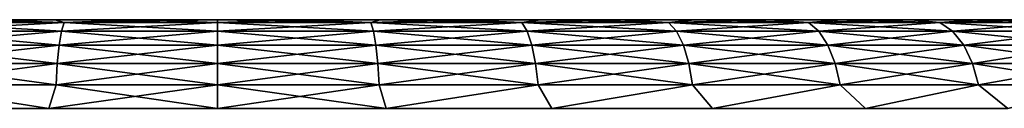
# Model space of a CAD drawing. Header units: millimetres. Extents: x -112 to 112, y -55 to 40.
# Tile 120 of 171: x -0.407 to 1.618, y 34.817 to 35. Entities that reach past the tile are written whole.
import ezdxf

# ---------------------------------------------------------------- set-up
doc = ezdxf.new("R2010")
doc.units = ezdxf.units.MM
doc.header["$LTSCALE"] = 52.148148
for name, color, linetype in [('55', 7, 'CONTINUOUS'), ('56', 7, 'CONTINUOUS'), ('57', 7, 'CONTINUOUS'), ('58', 7, 'CONTINUOUS')]:
    doc.layers.add(name, color=color, linetype=linetype)

msp = doc.modelspace()

# ---------------------------------------------------------------- linework, layer by layer
at = {"layer": '55', "linetype": 'Continuous'}
for points in [[(0, 35, 19.1833), (0.1676, 35, 19.1887), (0, 34.994, 19.1345), (0, 35, 19.1833)], [(0, 34.994, 19.1345), (0.1676, 35, 19.1887), (0.3153, 34.994, 19.1536), (0, 34.994, 19.1345)], [(0.1676, 35, 24.3113), (0, 35, 24.3167), (0.3153, 34.994, 24.3464), (0.1676, 35, 24.3113)], [(0.3153, 34.994, 24.3464), (0, 35, 24.3167), (0, 34.994, 24.3655), (0.3153, 34.994, 24.3464)], [(0.1676, 35, 19.1887), (0.3347, 35, 19.2052), (0.3153, 34.994, 19.1536), (0.1676, 35, 19.1887)], [(0.3347, 35, 24.2948), (0.1676, 35, 24.3113), (0.3153, 34.994, 24.3464), (0.3347, 35, 24.2948)], [(0.3153, 34.994, 19.1536), (0.5005, 35, 19.2325), (0.6259, 34.994, 19.2105), (0.3153, 34.994, 19.1536)], [(0.3347, 35, 19.2052), (0.5005, 35, 19.2325), (0.3153, 34.994, 19.1536), (0.3347, 35, 19.2052)], [(0.6259, 34.994, 24.2895), (0.3347, 35, 24.2948), (0.3153, 34.994, 24.3464), (0.6259, 34.994, 24.2895)], [(0.5005, 35, 24.2675), (0.3347, 35, 24.2948), (0.6259, 34.994, 24.2895), (0.5005, 35, 24.2675)], [(0.5005, 35, 19.2325), (0.6641, 35, 19.2707), (0.6259, 34.994, 19.2105), (0.5005, 35, 19.2325)], [(0.6641, 35, 24.2293), (0.5005, 35, 24.2675), (0.6259, 34.994, 24.2895), (0.6641, 35, 24.2293)], [(0.6641, 35, 19.2707), (0.8248, 35, 19.3194), (0.6259, 34.994, 19.2105), (0.6641, 35, 19.2707)], [(0.6259, 34.994, 19.2105), (0.8248, 35, 19.3194), (0.9275, 34.994, 19.3045), (0.6259, 34.994, 19.2105)], [(0.9275, 34.994, 24.1955), (0.6641, 35, 24.2293), (0.6259, 34.994, 24.2895), (0.9275, 34.994, 24.1955)], [(0.8248, 35, 24.1806), (0.6641, 35, 24.2293), (0.9275, 34.994, 24.1955), (0.8248, 35, 24.1806)], [(0.8248, 35, 19.3194), (0.982, 35, 19.3786), (0.9275, 34.994, 19.3045), (0.8248, 35, 19.3194)], [(0.982, 35, 24.1214), (0.8248, 35, 24.1806), (0.9275, 34.994, 24.1955), (0.982, 35, 24.1214)], [(0.982, 35, 19.3786), (1.135, 35, 19.4479), (0.9275, 34.994, 19.3045), (0.982, 35, 19.3786)], [(0.9275, 34.994, 19.3045), (1.135, 35, 19.4479), (1.2155, 34.994, 19.4341), (0.9275, 34.994, 19.3045)], [(1.2155, 34.994, 24.0659), (0.982, 35, 24.1214), (0.9275, 34.994, 24.1955), (1.2155, 34.994, 24.0659)], [(1.135, 35, 24.0521), (0.982, 35, 24.1214), (1.2155, 34.994, 24.0659), (1.135, 35, 24.0521)], [(1.135, 35, 19.4479), (1.2832, 35, 19.527), (1.2155, 34.994, 19.4341), (1.135, 35, 19.4479)], [(1.2832, 35, 23.973), (1.135, 35, 24.0521), (1.2155, 34.994, 24.0659), (1.2832, 35, 23.973)], [(1.2832, 35, 19.527), (1.4258, 35, 19.6157), (1.2155, 34.994, 19.4341), (1.2832, 35, 19.527)], [(1.2155, 34.994, 19.4341), (1.4258, 35, 19.6157), (1.4858, 34.994, 19.5975), (1.2155, 34.994, 19.4341)], [(1.4858, 34.994, 23.9025), (1.2832, 35, 23.973), (1.2155, 34.994, 24.0659), (1.4858, 34.994, 23.9025)], [(1.4258, 35, 23.8843), (1.2832, 35, 23.973), (1.4858, 34.994, 23.9025), (1.4258, 35, 23.8843)], [(1.4258, 35, 19.6157), (1.5624, 35, 19.7136), (1.4858, 34.994, 19.5975), (1.4258, 35, 19.6157)], [(1.5624, 35, 23.7864), (1.4258, 35, 23.8843), (1.4858, 34.994, 23.9025), (1.5624, 35, 23.7864)], [(1.5624, 35, 19.7136), (1.6922, 35, 19.8201), (1.4858, 34.994, 19.5975), (1.5624, 35, 19.7136)], [(1.4858, 34.994, 19.5975), (1.6922, 35, 19.8201), (1.7344, 34.994, 19.7923), (1.4858, 34.994, 19.5975)], [(1.7344, 34.994, 23.7077), (1.5624, 35, 23.7864), (1.4858, 34.994, 23.9025), (1.7344, 34.994, 23.7077)], [(1.6922, 35, 23.6799), (1.5624, 35, 23.7864), (1.7344, 34.994, 23.7077), (1.6922, 35, 23.6799)], [(0.3153, 34.994, 24.3464), (0, 34.994, 24.3655), (0.3208, 34.9761, 24.3921), (0.3153, 34.994, 24.3464)], [(0.3208, 34.9761, 24.3921), (0, 34.994, 24.3655), (0, 34.9761, 24.4115), (0.3208, 34.9761, 24.3921)], [(0, 34.994, 19.1345), (0.3153, 34.994, 19.1536), (0, 34.9761, 19.0885), (0, 34.994, 19.1345)], [(0, 34.9761, 19.0885), (0.3153, 34.994, 19.1536), (0.3208, 34.9761, 19.1079), (0, 34.9761, 19.0885)], [(0, 34.9761, 19.0885), (0.3208, 34.9761, 19.1079), (0, 34.9475, 19.0482), (0, 34.9761, 19.0885)], [(0, 34.9475, 19.0482), (0.3208, 34.9761, 19.1079), (0.3257, 34.9475, 19.0679), (0, 34.9475, 19.0482)], [(0.3257, 34.9475, 24.4321), (0, 34.9761, 24.4115), (0, 34.9475, 24.4518), (0.3257, 34.9475, 24.4321)], [(0.3208, 34.9761, 24.3921), (0, 34.9761, 24.4115), (0.3257, 34.9475, 24.4321), (0.3208, 34.9761, 24.3921)], [(0.6369, 34.9761, 24.3342), (0.3153, 34.994, 24.3464), (0.3208, 34.9761, 24.3921), (0.6369, 34.9761, 24.3342)], [(0.3153, 34.994, 19.1536), (0.6259, 34.994, 19.2105), (0.3208, 34.9761, 19.1079), (0.3153, 34.994, 19.1536)], [(0.6259, 34.994, 24.2895), (0.3153, 34.994, 24.3464), (0.6369, 34.9761, 24.3342), (0.6259, 34.994, 24.2895)], [(0.3208, 34.9761, 19.1079), (0.6259, 34.994, 19.2105), (0.6369, 34.9761, 19.1658), (0.3208, 34.9761, 19.1079)], [(0.3208, 34.9761, 19.1079), (0.6369, 34.9761, 19.1658), (0.3257, 34.9475, 19.0679), (0.3208, 34.9761, 19.1079)], [(0.6466, 34.9475, 24.3733), (0.3208, 34.9761, 24.3921), (0.3257, 34.9475, 24.4321), (0.6466, 34.9475, 24.3733)], [(0.6369, 34.9761, 24.3342), (0.3208, 34.9761, 24.3921), (0.6466, 34.9475, 24.3733), (0.6369, 34.9761, 24.3342)], [(0.3257, 34.9475, 19.0679), (0.6369, 34.9761, 19.1658), (0.6466, 34.9475, 19.1267), (0.3257, 34.9475, 19.0679)], [(0.6259, 34.994, 19.2105), (0.9275, 34.994, 19.3045), (0.6369, 34.9761, 19.1658), (0.6259, 34.994, 19.2105)], [(0.9275, 34.994, 24.1955), (0.6259, 34.994, 24.2895), (0.9438, 34.9761, 24.2386), (0.9275, 34.994, 24.1955)], [(0.9438, 34.9761, 24.2386), (0.6259, 34.994, 24.2895), (0.6369, 34.9761, 24.3342), (0.9438, 34.9761, 24.2386)], [(0.6369, 34.9761, 19.1658), (0.9275, 34.994, 19.3045), (0.9438, 34.9761, 19.2614), (0.6369, 34.9761, 19.1658)], [(0.6369, 34.9761, 19.1658), (0.9438, 34.9761, 19.2614), (0.6466, 34.9475, 19.1267), (0.6369, 34.9761, 19.1658)], [(0.9438, 34.9761, 24.2386), (0.6369, 34.9761, 24.3342), (0.9581, 34.9475, 24.2762), (0.9438, 34.9761, 24.2386)], [(0.9581, 34.9475, 24.2762), (0.6369, 34.9761, 24.3342), (0.6466, 34.9475, 24.3733), (0.9581, 34.9475, 24.2762)], [(0.6466, 34.9475, 19.1267), (0.9438, 34.9761, 19.2614), (0.9581, 34.9475, 19.2238), (0.6466, 34.9475, 19.1267)], [(0.9275, 34.994, 19.3045), (1.2155, 34.994, 19.4341), (0.9438, 34.9761, 19.2614), (0.9275, 34.994, 19.3045)], [(1.2155, 34.994, 24.0659), (0.9275, 34.994, 24.1955), (1.2369, 34.9761, 24.1067), (1.2155, 34.994, 24.0659)], [(1.2369, 34.9761, 24.1067), (0.9275, 34.994, 24.1955), (0.9438, 34.9761, 24.2386), (1.2369, 34.9761, 24.1067)], [(0.9438, 34.9761, 19.2614), (1.2155, 34.994, 19.4341), (1.2369, 34.9761, 19.3933), (0.9438, 34.9761, 19.2614)], [(0.9438, 34.9761, 19.2614), (1.2369, 34.9761, 19.3933), (0.9581, 34.9475, 19.2238), (0.9438, 34.9761, 19.2614)], [(1.2369, 34.9761, 24.1067), (0.9438, 34.9761, 24.2386), (1.2556, 34.9475, 24.1423), (1.2369, 34.9761, 24.1067)], [(1.2556, 34.9475, 24.1423), (0.9438, 34.9761, 24.2386), (0.9581, 34.9475, 24.2762), (1.2556, 34.9475, 24.1423)], [(0.9581, 34.9475, 19.2238), (1.2369, 34.9761, 19.3933), (1.2556, 34.9475, 19.3577), (0.9581, 34.9475, 19.2238)], [(1.2155, 34.994, 19.4341), (1.4858, 34.994, 19.5975), (1.2369, 34.9761, 19.3933), (1.2155, 34.994, 19.4341)], [(1.4858, 34.994, 23.9025), (1.2155, 34.994, 24.0659), (1.5119, 34.9761, 23.9404), (1.4858, 34.994, 23.9025)], [(1.5119, 34.9761, 23.9404), (1.2155, 34.994, 24.0659), (1.2369, 34.9761, 24.1067), (1.5119, 34.9761, 23.9404)], [(1.2369, 34.9761, 19.3933), (1.4858, 34.994, 19.5975), (1.5119, 34.9761, 19.5596), (1.2369, 34.9761, 19.3933)], [(1.2369, 34.9761, 19.3933), (1.5119, 34.9761, 19.5596), (1.2556, 34.9475, 19.3577), (1.2369, 34.9761, 19.3933)], [(1.5119, 34.9761, 23.9404), (1.2369, 34.9761, 24.1067), (1.5348, 34.9475, 23.9735), (1.5119, 34.9761, 23.9404)], [(1.5348, 34.9475, 23.9735), (1.2369, 34.9761, 24.1067), (1.2556, 34.9475, 24.1423), (1.5348, 34.9475, 23.9735)], [(1.2556, 34.9475, 19.3577), (1.5119, 34.9761, 19.5596), (1.5348, 34.9475, 19.5265), (1.2556, 34.9475, 19.3577)], [(1.4858, 34.994, 19.5975), (1.7344, 34.994, 19.7923), (1.5119, 34.9761, 19.5596), (1.4858, 34.994, 19.5975)], [(1.7344, 34.994, 23.7077), (1.4858, 34.994, 23.9025), (1.7649, 34.9761, 23.7422), (1.7344, 34.994, 23.7077)], [(1.7649, 34.9761, 23.7422), (1.4858, 34.994, 23.9025), (1.5119, 34.9761, 23.9404), (1.7649, 34.9761, 23.7422)], [(1.5119, 34.9761, 19.5596), (1.7344, 34.994, 19.7923), (1.7649, 34.9761, 19.7578), (1.5119, 34.9761, 19.5596)], [(1.5119, 34.9761, 19.5596), (1.7649, 34.9761, 19.7578), (1.5348, 34.9475, 19.5265), (1.5119, 34.9761, 19.5596)], [(1.7649, 34.9761, 23.7422), (1.5119, 34.9761, 23.9404), (1.7916, 34.9475, 23.7723), (1.7649, 34.9761, 23.7422)], [(1.7916, 34.9475, 23.7723), (1.5119, 34.9761, 23.9404), (1.5348, 34.9475, 23.9735), (1.7916, 34.9475, 23.7723)], [(1.5348, 34.9475, 19.5265), (1.7649, 34.9761, 19.7578), (1.7916, 34.9475, 19.7277), (1.5348, 34.9475, 19.5265)], [(0, 34.9475, 19.0482), (0.3257, 34.9475, 19.0679), (0, 34.9099, 19.0162), (0, 34.9475, 19.0482)], [(0, 34.9099, 19.0162), (0.3257, 34.9475, 19.0679), (0.3295, 34.9099, 19.0361), (0, 34.9099, 19.0162)], [(0.3257, 34.9475, 24.4321), (0, 34.9475, 24.4518), (0.3295, 34.9099, 24.4639), (0.3257, 34.9475, 24.4321)], [(0.3295, 34.9099, 24.4639), (0, 34.9475, 24.4518), (0, 34.9099, 24.4838), (0.3295, 34.9099, 24.4639)], [(0.3257, 34.9475, 19.0679), (0.6466, 34.9475, 19.1267), (0.3295, 34.9099, 19.0361), (0.3257, 34.9475, 19.0679)], [(0.6466, 34.9475, 24.3733), (0.3257, 34.9475, 24.4321), (0.6542, 34.9099, 24.4044), (0.6466, 34.9475, 24.3733)], [(0.6542, 34.9099, 24.4044), (0.3257, 34.9475, 24.4321), (0.3295, 34.9099, 24.4639), (0.6542, 34.9099, 24.4044)], [(0.3295, 34.9099, 19.0361), (0.6466, 34.9475, 19.1267), (0.6542, 34.9099, 19.0956), (0.3295, 34.9099, 19.0361)], [(0.6466, 34.9475, 19.1267), (0.9581, 34.9475, 19.2238), (0.6542, 34.9099, 19.0956), (0.6466, 34.9475, 19.1267)], [(0.9581, 34.9475, 24.2762), (0.6466, 34.9475, 24.3733), (0.9694, 34.9099, 24.3062), (0.9581, 34.9475, 24.2762)], [(0.9694, 34.9099, 24.3062), (0.6466, 34.9475, 24.3733), (0.6542, 34.9099, 24.4044), (0.9694, 34.9099, 24.3062)], [(0.6542, 34.9099, 19.0956), (0.9581, 34.9475, 19.2238), (0.9694, 34.9099, 19.1938), (0.6542, 34.9099, 19.0956)], [(0.9581, 34.9475, 19.2238), (1.2556, 34.9475, 19.3577), (0.9694, 34.9099, 19.1938), (0.9581, 34.9475, 19.2238)], [(1.2705, 34.9099, 24.1707), (0.9581, 34.9475, 24.2762), (0.9694, 34.9099, 24.3062), (1.2705, 34.9099, 24.1707)], [(1.2556, 34.9475, 24.1423), (0.9581, 34.9475, 24.2762), (1.2705, 34.9099, 24.1707), (1.2556, 34.9475, 24.1423)], [(0.9694, 34.9099, 19.1938), (1.2556, 34.9475, 19.3577), (1.2705, 34.9099, 19.3293), (0.9694, 34.9099, 19.1938)], [(1.2556, 34.9475, 19.3577), (1.5348, 34.9475, 19.5265), (1.2705, 34.9099, 19.3293), (1.2556, 34.9475, 19.3577)], [(1.553, 34.9099, 23.9999), (1.2556, 34.9475, 24.1423), (1.2705, 34.9099, 24.1707), (1.553, 34.9099, 23.9999)], [(1.5348, 34.9475, 23.9735), (1.2556, 34.9475, 24.1423), (1.553, 34.9099, 23.9999), (1.5348, 34.9475, 23.9735)], [(1.2705, 34.9099, 19.3293), (1.5348, 34.9475, 19.5265), (1.553, 34.9099, 19.5001), (1.2705, 34.9099, 19.3293)], [(1.5348, 34.9475, 19.5265), (1.7916, 34.9475, 19.7277), (1.553, 34.9099, 19.5001), (1.5348, 34.9475, 19.5265)], [(1.7916, 34.9475, 23.7723), (1.5348, 34.9475, 23.9735), (1.8128, 34.9099, 23.7963), (1.7916, 34.9475, 23.7723)], [(1.8128, 34.9099, 23.7963), (1.5348, 34.9475, 23.9735), (1.553, 34.9099, 23.9999), (1.8128, 34.9099, 23.7963)], [(1.553, 34.9099, 19.5001), (1.7916, 34.9475, 19.7277), (1.8128, 34.9099, 19.7037), (1.553, 34.9099, 19.5001)], [(0.3322, 34.8657, 24.4856), (0, 34.9099, 24.4838), (0, 34.8657, 24.5056), (0.3322, 34.8657, 24.4856)], [(0.3295, 34.9099, 24.4639), (0, 34.9099, 24.4838), (0.3322, 34.8657, 24.4856), (0.3295, 34.9099, 24.4639)], [(0, 34.9099, 19.0162), (0.3295, 34.9099, 19.0361), (0, 34.8657, 18.9944), (0, 34.9099, 19.0162)], [(0, 34.8657, 18.9944), (0.3295, 34.9099, 19.0361), (0.3322, 34.8657, 19.0144), (0, 34.8657, 18.9944)], [(0.6595, 34.8657, 24.4256), (0.3295, 34.9099, 24.4639), (0.3322, 34.8657, 24.4856), (0.6595, 34.8657, 24.4256)], [(0.6542, 34.9099, 24.4044), (0.3295, 34.9099, 24.4639), (0.6595, 34.8657, 24.4256), (0.6542, 34.9099, 24.4044)], [(0.3295, 34.9099, 19.0361), (0.6542, 34.9099, 19.0956), (0.3322, 34.8657, 19.0144), (0.3295, 34.9099, 19.0361)], [(0.3322, 34.8657, 19.0144), (0.6542, 34.9099, 19.0956), (0.6595, 34.8657, 19.0744), (0.3322, 34.8657, 19.0144)], [(0.9772, 34.8657, 24.3266), (0.6542, 34.9099, 24.4044), (0.6595, 34.8657, 24.4256), (0.9772, 34.8657, 24.3266)], [(0.9694, 34.9099, 24.3062), (0.6542, 34.9099, 24.4044), (0.9772, 34.8657, 24.3266), (0.9694, 34.9099, 24.3062)], [(0.6542, 34.9099, 19.0956), (0.9694, 34.9099, 19.1938), (0.6595, 34.8657, 19.0744), (0.6542, 34.9099, 19.0956)], [(0.6595, 34.8657, 19.0744), (0.9694, 34.9099, 19.1938), (0.9772, 34.8657, 19.1734), (0.6595, 34.8657, 19.0744)], [(1.2806, 34.8657, 24.19), (0.9694, 34.9099, 24.3062), (0.9772, 34.8657, 24.3266), (1.2806, 34.8657, 24.19)], [(1.2705, 34.9099, 24.1707), (0.9694, 34.9099, 24.3062), (1.2806, 34.8657, 24.19), (1.2705, 34.9099, 24.1707)], [(0.9694, 34.9099, 19.1938), (1.2705, 34.9099, 19.3293), (0.9772, 34.8657, 19.1734), (0.9694, 34.9099, 19.1938)], [(0.9772, 34.8657, 19.1734), (1.2705, 34.9099, 19.3293), (1.2806, 34.8657, 19.31), (0.9772, 34.8657, 19.1734)], [(1.553, 34.9099, 23.9999), (1.2705, 34.9099, 24.1707), (1.5654, 34.8657, 24.0179), (1.553, 34.9099, 23.9999)], [(1.5654, 34.8657, 24.0179), (1.2705, 34.9099, 24.1707), (1.2806, 34.8657, 24.19), (1.5654, 34.8657, 24.0179)], [(1.2705, 34.9099, 19.3293), (1.553, 34.9099, 19.5001), (1.2806, 34.8657, 19.31), (1.2705, 34.9099, 19.3293)], [(1.2806, 34.8657, 19.31), (1.553, 34.9099, 19.5001), (1.5654, 34.8657, 19.4821), (1.2806, 34.8657, 19.31)], [(1.8128, 34.9099, 23.7963), (1.553, 34.9099, 23.9999), (1.8273, 34.8657, 23.8126), (1.8128, 34.9099, 23.7963)], [(1.8273, 34.8657, 23.8126), (1.553, 34.9099, 23.9999), (1.5654, 34.8657, 24.0179), (1.8273, 34.8657, 23.8126)], [(1.553, 34.9099, 19.5001), (1.8128, 34.9099, 19.7037), (1.5654, 34.8657, 19.4821), (1.553, 34.9099, 19.5001)], [(1.5654, 34.8657, 19.4821), (1.8128, 34.9099, 19.7037), (1.8273, 34.8657, 19.6874), (1.5654, 34.8657, 19.4821)], [(0.3467, 34.8174, 24.4942), (0, 34.8657, 24.5056), (0, 34.8174, 24.516), (0.3467, 34.8174, 24.4942)], [(0.3322, 34.8657, 24.4856), (0, 34.8657, 24.5056), (0.3467, 34.8174, 24.4942), (0.3322, 34.8657, 24.4856)], [(0, 34.8174, 18.984), (0.3322, 34.8657, 19.0144), (0.3467, 34.8174, 19.0058), (0, 34.8174, 18.984)], [(0, 34.8657, 18.9944), (0.3322, 34.8657, 19.0144), (0, 34.8174, 18.984), (0, 34.8657, 18.9944)], [(0.3322, 34.8657, 19.0144), (0.6595, 34.8657, 19.0744), (0.3467, 34.8174, 19.0058), (0.3322, 34.8657, 19.0144)], [(0.6595, 34.8657, 24.4256), (0.3322, 34.8657, 24.4856), (0.3467, 34.8174, 24.4942), (0.6595, 34.8657, 24.4256)], [(0.6879, 34.8174, 24.4291), (0.6595, 34.8657, 24.4256), (0.3467, 34.8174, 24.4942), (0.6879, 34.8174, 24.4291)], [(0.3467, 34.8174, 19.0058), (0.6595, 34.8657, 19.0744), (0.6879, 34.8174, 19.0709), (0.3467, 34.8174, 19.0058)], [(0.6595, 34.8657, 19.0744), (0.9772, 34.8657, 19.1734), (0.6879, 34.8174, 19.0709), (0.6595, 34.8657, 19.0744)], [(0.9772, 34.8657, 24.3266), (0.6595, 34.8657, 24.4256), (0.6879, 34.8174, 24.4291), (0.9772, 34.8657, 24.3266)], [(0.6879, 34.8174, 19.0709), (0.9772, 34.8657, 19.1734), (1.0182, 34.8174, 19.1783), (0.6879, 34.8174, 19.0709)], [(1.0182, 34.8174, 24.3217), (0.9772, 34.8657, 24.3266), (0.6879, 34.8174, 24.4291), (1.0182, 34.8174, 24.3217)], [(0.9772, 34.8657, 19.1734), (1.2806, 34.8657, 19.31), (1.0182, 34.8174, 19.1783), (0.9772, 34.8657, 19.1734)], [(1.2806, 34.8657, 24.19), (0.9772, 34.8657, 24.3266), (1.0182, 34.8174, 24.3217), (1.2806, 34.8657, 24.19)], [(1.3325, 34.8174, 24.1738), (1.2806, 34.8657, 24.19), (1.0182, 34.8174, 24.3217), (1.3325, 34.8174, 24.1738)], [(1.0182, 34.8174, 19.1783), (1.2806, 34.8657, 19.31), (1.3325, 34.8174, 19.3262), (1.0182, 34.8174, 19.1783)], [(1.2806, 34.8657, 19.31), (1.5654, 34.8657, 19.4821), (1.3325, 34.8174, 19.3262), (1.2806, 34.8657, 19.31)], [(1.5654, 34.8657, 24.0179), (1.2806, 34.8657, 24.19), (1.3325, 34.8174, 24.1738), (1.5654, 34.8657, 24.0179)], [(1.6258, 34.8174, 23.9877), (1.5654, 34.8657, 24.0179), (1.3325, 34.8174, 24.1738), (1.6258, 34.8174, 23.9877)], [(1.3325, 34.8174, 19.3262), (1.5654, 34.8657, 19.4821), (1.6258, 34.8174, 19.5123), (1.3325, 34.8174, 19.3262)], [(1.5654, 34.8657, 19.4821), (1.8273, 34.8657, 19.6874), (1.6258, 34.8174, 19.5123), (1.5654, 34.8657, 19.4821)], [(1.8273, 34.8657, 23.8126), (1.5654, 34.8657, 24.0179), (1.6258, 34.8174, 23.9877), (1.8273, 34.8657, 23.8126)]]:
    msp.add_3dface(points, dxfattribs=at)
at = {"layer": '56', "linetype": 'Continuous'}
for points in [[(-0.3153, 34.994, 24.3464), (-0.5005, 35, 24.2675), (-0.6259, 34.994, 24.2895), (-0.3153, 34.994, 24.3464)], [(-0.5005, 35, 19.2325), (-0.3347, 35, 19.2052), (-0.6259, 34.994, 19.2105), (-0.5005, 35, 19.2325)], [(-0.6259, 34.994, 19.2105), (-0.3347, 35, 19.2052), (-0.3153, 34.994, 19.1536), (-0.6259, 34.994, 19.2105)], [(-0.3347, 35, 24.2948), (-0.5005, 35, 24.2675), (-0.3153, 34.994, 24.3464), (-0.3347, 35, 24.2948)], [(-0.1676, 35, 24.3113), (-0.3347, 35, 24.2948), (-0.3153, 34.994, 24.3464), (-0.1676, 35, 24.3113)], [(-0.3347, 35, 19.2052), (-0.1676, 35, 19.1887), (-0.3153, 34.994, 19.1536), (-0.3347, 35, 19.2052)], [(-0.1676, 35, 19.1887), (0, 35, 19.1833), (-0.3153, 34.994, 19.1536), (-0.1676, 35, 19.1887)], [(0, 35, 19.1833), (0, 34.994, 19.1345), (-0.3153, 34.994, 19.1536), (0, 35, 19.1833)], [(0, 34.994, 24.3655), (-0.1676, 35, 24.3113), (-0.3153, 34.994, 24.3464), (0, 34.994, 24.3655)], [(0, 34.994, 24.3655), (0, 35, 24.3167), (-0.1676, 35, 24.3113), (0, 34.994, 24.3655)], [(-0.3257, 34.9475, 24.4321), (-0.6369, 34.9761, 24.3342), (-0.6466, 34.9475, 24.3733), (-0.3257, 34.9475, 24.4321)], [(-0.6369, 34.9761, 19.1658), (-0.3208, 34.9761, 19.1079), (-0.6466, 34.9475, 19.1267), (-0.6369, 34.9761, 19.1658)], [(-0.6466, 34.9475, 19.1267), (-0.3208, 34.9761, 19.1079), (-0.3257, 34.9475, 19.0679), (-0.6466, 34.9475, 19.1267)], [(-0.6369, 34.9761, 19.1658), (-0.3153, 34.994, 19.1536), (-0.3208, 34.9761, 19.1079), (-0.6369, 34.9761, 19.1658)], [(-0.6259, 34.994, 19.2105), (-0.3153, 34.994, 19.1536), (-0.6369, 34.9761, 19.1658), (-0.6259, 34.994, 19.2105)], [(-0.3208, 34.9761, 24.3921), (-0.6259, 34.994, 24.2895), (-0.6369, 34.9761, 24.3342), (-0.3208, 34.9761, 24.3921)], [(-0.3208, 34.9761, 24.3921), (-0.6369, 34.9761, 24.3342), (-0.3257, 34.9475, 24.4321), (-0.3208, 34.9761, 24.3921)], [(-0.3153, 34.994, 24.3464), (-0.6259, 34.994, 24.2895), (-0.3208, 34.9761, 24.3921), (-0.3153, 34.994, 24.3464)], [(0, 34.9475, 24.4518), (-0.3208, 34.9761, 24.3921), (-0.3257, 34.9475, 24.4321), (0, 34.9475, 24.4518)], [(-0.3208, 34.9761, 19.1079), (0, 34.9761, 19.0885), (-0.3257, 34.9475, 19.0679), (-0.3208, 34.9761, 19.1079)], [(0, 34.9761, 19.0885), (0, 34.9475, 19.0482), (-0.3257, 34.9475, 19.0679), (0, 34.9761, 19.0885)], [(-0.3153, 34.994, 19.1536), (0, 34.994, 19.1345), (-0.3208, 34.9761, 19.1079), (-0.3153, 34.994, 19.1536)], [(0, 34.994, 19.1345), (0, 34.9761, 19.0885), (-0.3208, 34.9761, 19.1079), (0, 34.994, 19.1345)], [(0, 34.9761, 24.4115), (-0.3153, 34.994, 24.3464), (-0.3208, 34.9761, 24.3921), (0, 34.9761, 24.4115)], [(0, 34.9475, 24.4518), (0, 34.9761, 24.4115), (-0.3208, 34.9761, 24.3921), (0, 34.9475, 24.4518)], [(0, 34.9761, 24.4115), (0, 34.994, 24.3655), (-0.3153, 34.994, 24.3464), (0, 34.9761, 24.4115)], [(-0.3295, 34.9099, 24.4639), (-0.6466, 34.9475, 24.3733), (-0.6542, 34.9099, 24.4044), (-0.3295, 34.9099, 24.4639)], [(-0.6466, 34.9475, 19.1267), (-0.3257, 34.9475, 19.0679), (-0.6542, 34.9099, 19.0956), (-0.6466, 34.9475, 19.1267)], [(-0.6542, 34.9099, 19.0956), (-0.3257, 34.9475, 19.0679), (-0.3295, 34.9099, 19.0361), (-0.6542, 34.9099, 19.0956)], [(-0.3257, 34.9475, 24.4321), (-0.6466, 34.9475, 24.3733), (-0.3295, 34.9099, 24.4639), (-0.3257, 34.9475, 24.4321)], [(0, 34.9099, 24.4838), (-0.3257, 34.9475, 24.4321), (-0.3295, 34.9099, 24.4639), (0, 34.9099, 24.4838)], [(-0.3257, 34.9475, 19.0679), (0, 34.9475, 19.0482), (-0.3295, 34.9099, 19.0361), (-0.3257, 34.9475, 19.0679)], [(0, 34.9475, 19.0482), (0, 34.9099, 19.0162), (-0.3295, 34.9099, 19.0361), (0, 34.9475, 19.0482)], [(0, 34.9099, 24.4838), (0, 34.9475, 24.4518), (-0.3257, 34.9475, 24.4321), (0, 34.9099, 24.4838)], [(-0.6542, 34.9099, 19.0956), (-0.3295, 34.9099, 19.0361), (-0.6595, 34.8657, 19.0744), (-0.6542, 34.9099, 19.0956)], [(-0.6595, 34.8657, 19.0744), (-0.3295, 34.9099, 19.0361), (-0.3322, 34.8657, 19.0144), (-0.6595, 34.8657, 19.0744)], [(-0.3322, 34.8657, 24.4856), (-0.6542, 34.9099, 24.4044), (-0.6595, 34.8657, 24.4256), (-0.3322, 34.8657, 24.4856)], [(-0.3295, 34.9099, 24.4639), (-0.6542, 34.9099, 24.4044), (-0.3322, 34.8657, 24.4856), (-0.3295, 34.9099, 24.4639)], [(0, 34.8657, 24.5056), (-0.3295, 34.9099, 24.4639), (-0.3322, 34.8657, 24.4856), (0, 34.8657, 24.5056)], [(0, 34.9099, 19.0162), (0, 34.8657, 18.9944), (-0.3322, 34.8657, 19.0144), (0, 34.9099, 19.0162)], [(-0.3295, 34.9099, 19.0361), (0, 34.9099, 19.0162), (-0.3322, 34.8657, 19.0144), (-0.3295, 34.9099, 19.0361)], [(0, 34.8657, 24.5056), (0, 34.9099, 24.4838), (-0.3295, 34.9099, 24.4639), (0, 34.8657, 24.5056)], [(-0.3467, 34.8174, 24.4942), (-0.6595, 34.8657, 24.4256), (-0.6879, 34.8174, 24.4291), (-0.3467, 34.8174, 24.4942)], [(-0.6879, 34.8174, 19.0709), (-0.6595, 34.8657, 19.0744), (-0.3467, 34.8174, 19.0058), (-0.6879, 34.8174, 19.0709)], [(-0.3322, 34.8657, 24.4856), (-0.6595, 34.8657, 24.4256), (-0.3467, 34.8174, 24.4942), (-0.3322, 34.8657, 24.4856)], [(-0.6595, 34.8657, 19.0744), (-0.3322, 34.8657, 19.0144), (-0.3467, 34.8174, 19.0058), (-0.6595, 34.8657, 19.0744)], [(0, 34.8657, 18.9944), (0, 34.8174, 18.984), (-0.3467, 34.8174, 19.0058), (0, 34.8657, 18.9944)], [(-0.3322, 34.8657, 19.0144), (0, 34.8657, 18.9944), (-0.3467, 34.8174, 19.0058), (-0.3322, 34.8657, 19.0144)], [(0, 34.8174, 24.516), (-0.3322, 34.8657, 24.4856), (-0.3467, 34.8174, 24.4942), (0, 34.8174, 24.516)], [(0, 34.8174, 24.516), (0, 34.8657, 24.5056), (-0.3322, 34.8657, 24.4856), (0, 34.8174, 24.516)]]:
    msp.add_3dface(points, dxfattribs=at)
at = {"layer": '57', "linetype": 'Continuous'}
for points in [[(0, 35, -24.3167), (0.1676, 35, -24.3113), (0, 34.994, -24.3655), (0, 35, -24.3167)], [(0, 34.994, -24.3655), (0.1676, 35, -24.3113), (0.3153, 34.994, -24.3464), (0, 34.994, -24.3655)], [(0.1676, 35, -19.1887), (0, 35, -19.1833), (0.3153, 34.994, -19.1536), (0.1676, 35, -19.1887)], [(0.3153, 34.994, -19.1536), (0, 35, -19.1833), (0, 34.994, -19.1345), (0.3153, 34.994, -19.1536)], [(0.1676, 35, -24.3113), (0.3347, 35, -24.2948), (0.3153, 34.994, -24.3464), (0.1676, 35, -24.3113)], [(0.3347, 35, -19.2052), (0.1676, 35, -19.1887), (0.3153, 34.994, -19.1536), (0.3347, 35, -19.2052)], [(0.3347, 35, -24.2948), (0.5005, 35, -24.2675), (0.3153, 34.994, -24.3464), (0.3347, 35, -24.2948)], [(0.3153, 34.994, -24.3464), (0.5005, 35, -24.2675), (0.6259, 34.994, -24.2895), (0.3153, 34.994, -24.3464)], [(0.6259, 34.994, -19.2105), (0.3347, 35, -19.2052), (0.3153, 34.994, -19.1536), (0.6259, 34.994, -19.2105)], [(0.5005, 35, -19.2325), (0.3347, 35, -19.2052), (0.6259, 34.994, -19.2105), (0.5005, 35, -19.2325)], [(0.5005, 35, -24.2675), (0.6641, 35, -24.2293), (0.6259, 34.994, -24.2895), (0.5005, 35, -24.2675)], [(0.6641, 35, -19.2707), (0.5005, 35, -19.2325), (0.6259, 34.994, -19.2105), (0.6641, 35, -19.2707)], [(0.6641, 35, -24.2293), (0.8248, 35, -24.1806), (0.6259, 34.994, -24.2895), (0.6641, 35, -24.2293)], [(0.6259, 34.994, -24.2895), (0.8248, 35, -24.1806), (0.9275, 34.994, -24.1955), (0.6259, 34.994, -24.2895)], [(0.9275, 34.994, -19.3045), (0.6641, 35, -19.2707), (0.6259, 34.994, -19.2105), (0.9275, 34.994, -19.3045)], [(0.8248, 35, -19.3194), (0.6641, 35, -19.2707), (0.9275, 34.994, -19.3045), (0.8248, 35, -19.3194)], [(0.8248, 35, -24.1806), (0.982, 35, -24.1214), (0.9275, 34.994, -24.1955), (0.8248, 35, -24.1806)], [(0.982, 35, -19.3786), (0.8248, 35, -19.3194), (0.9275, 34.994, -19.3045), (0.982, 35, -19.3786)], [(0.982, 35, -24.1214), (1.135, 35, -24.0521), (0.9275, 34.994, -24.1955), (0.982, 35, -24.1214)], [(0.9275, 34.994, -24.1955), (1.135, 35, -24.0521), (1.2155, 34.994, -24.0659), (0.9275, 34.994, -24.1955)], [(1.2155, 34.994, -19.4341), (0.982, 35, -19.3786), (0.9275, 34.994, -19.3045), (1.2155, 34.994, -19.4341)], [(1.135, 35, -19.4479), (0.982, 35, -19.3786), (1.2155, 34.994, -19.4341), (1.135, 35, -19.4479)], [(1.135, 35, -24.0521), (1.2832, 35, -23.973), (1.2155, 34.994, -24.0659), (1.135, 35, -24.0521)], [(1.2832, 35, -19.527), (1.135, 35, -19.4479), (1.2155, 34.994, -19.4341), (1.2832, 35, -19.527)], [(1.2832, 35, -23.973), (1.4258, 35, -23.8843), (1.2155, 34.994, -24.0659), (1.2832, 35, -23.973)], [(1.2155, 34.994, -24.0659), (1.4258, 35, -23.8843), (1.4858, 34.994, -23.9025), (1.2155, 34.994, -24.0659)], [(1.4858, 34.994, -19.5975), (1.2832, 35, -19.527), (1.2155, 34.994, -19.4341), (1.4858, 34.994, -19.5975)], [(1.4258, 35, -19.6157), (1.2832, 35, -19.527), (1.4858, 34.994, -19.5975), (1.4258, 35, -19.6157)], [(1.4258, 35, -23.8843), (1.5624, 35, -23.7864), (1.4858, 34.994, -23.9025), (1.4258, 35, -23.8843)], [(1.5624, 35, -19.7136), (1.4258, 35, -19.6157), (1.4858, 34.994, -19.5975), (1.5624, 35, -19.7136)], [(1.5624, 35, -23.7864), (1.6922, 35, -23.6799), (1.4858, 34.994, -23.9025), (1.5624, 35, -23.7864)], [(1.4858, 34.994, -23.9025), (1.6922, 35, -23.6799), (1.7344, 34.994, -23.7077), (1.4858, 34.994, -23.9025)], [(1.7344, 34.994, -19.7923), (1.5624, 35, -19.7136), (1.4858, 34.994, -19.5975), (1.7344, 34.994, -19.7923)], [(1.6922, 35, -19.8201), (1.5624, 35, -19.7136), (1.7344, 34.994, -19.7923), (1.6922, 35, -19.8201)], [(0, 34.994, -24.3655), (0.3153, 34.994, -24.3464), (0, 34.9761, -24.4115), (0, 34.994, -24.3655)], [(0, 34.9761, -24.4115), (0.3153, 34.994, -24.3464), (0.3208, 34.9761, -24.3921), (0, 34.9761, -24.4115)], [(0.3153, 34.994, -19.1536), (0, 34.994, -19.1345), (0.3208, 34.9761, -19.1079), (0.3153, 34.994, -19.1536)], [(0.3208, 34.9761, -19.1079), (0, 34.994, -19.1345), (0, 34.9761, -19.0885), (0.3208, 34.9761, -19.1079)], [(0.3257, 34.9475, -19.0679), (0, 34.9761, -19.0885), (0, 34.9475, -19.0482), (0.3257, 34.9475, -19.0679)], [(0.3208, 34.9761, -19.1079), (0, 34.9761, -19.0885), (0.3257, 34.9475, -19.0679), (0.3208, 34.9761, -19.1079)], [(0, 34.9475, -24.4518), (0.3208, 34.9761, -24.3921), (0.3257, 34.9475, -24.4321), (0, 34.9475, -24.4518)], [(0, 34.9761, -24.4115), (0.3208, 34.9761, -24.3921), (0, 34.9475, -24.4518), (0, 34.9761, -24.4115)], [(0.3153, 34.994, -24.3464), (0.6259, 34.994, -24.2895), (0.3208, 34.9761, -24.3921), (0.3153, 34.994, -24.3464)], [(0.6369, 34.9761, -19.1658), (0.3153, 34.994, -19.1536), (0.3208, 34.9761, -19.1079), (0.6369, 34.9761, -19.1658)], [(0.6259, 34.994, -19.2105), (0.3153, 34.994, -19.1536), (0.6369, 34.9761, -19.1658), (0.6259, 34.994, -19.2105)], [(0.3208, 34.9761, -24.3921), (0.6259, 34.994, -24.2895), (0.6369, 34.9761, -24.3342), (0.3208, 34.9761, -24.3921)], [(0.6466, 34.9475, -19.1267), (0.3208, 34.9761, -19.1079), (0.3257, 34.9475, -19.0679), (0.6466, 34.9475, -19.1267)], [(0.6369, 34.9761, -19.1658), (0.3208, 34.9761, -19.1079), (0.6466, 34.9475, -19.1267), (0.6369, 34.9761, -19.1658)], [(0.3208, 34.9761, -24.3921), (0.6369, 34.9761, -24.3342), (0.3257, 34.9475, -24.4321), (0.3208, 34.9761, -24.3921)], [(0.3257, 34.9475, -24.4321), (0.6369, 34.9761, -24.3342), (0.6466, 34.9475, -24.3733), (0.3257, 34.9475, -24.4321)], [(0.6259, 34.994, -24.2895), (0.9275, 34.994, -24.1955), (0.6369, 34.9761, -24.3342), (0.6259, 34.994, -24.2895)], [(0.9438, 34.9761, -19.2614), (0.6259, 34.994, -19.2105), (0.6369, 34.9761, -19.1658), (0.9438, 34.9761, -19.2614)], [(0.9275, 34.994, -19.3045), (0.6259, 34.994, -19.2105), (0.9438, 34.9761, -19.2614), (0.9275, 34.994, -19.3045)], [(0.6369, 34.9761, -24.3342), (0.9275, 34.994, -24.1955), (0.9438, 34.9761, -24.2386), (0.6369, 34.9761, -24.3342)], [(0.9581, 34.9475, -19.2238), (0.6369, 34.9761, -19.1658), (0.6466, 34.9475, -19.1267), (0.9581, 34.9475, -19.2238)], [(0.9438, 34.9761, -19.2614), (0.6369, 34.9761, -19.1658), (0.9581, 34.9475, -19.2238), (0.9438, 34.9761, -19.2614)], [(0.6369, 34.9761, -24.3342), (0.9438, 34.9761, -24.2386), (0.6466, 34.9475, -24.3733), (0.6369, 34.9761, -24.3342)], [(0.6466, 34.9475, -24.3733), (0.9438, 34.9761, -24.2386), (0.9581, 34.9475, -24.2762), (0.6466, 34.9475, -24.3733)], [(0.9275, 34.994, -24.1955), (1.2155, 34.994, -24.0659), (0.9438, 34.9761, -24.2386), (0.9275, 34.994, -24.1955)], [(1.2369, 34.9761, -19.3933), (0.9275, 34.994, -19.3045), (0.9438, 34.9761, -19.2614), (1.2369, 34.9761, -19.3933)], [(1.2155, 34.994, -19.4341), (0.9275, 34.994, -19.3045), (1.2369, 34.9761, -19.3933), (1.2155, 34.994, -19.4341)], [(0.9438, 34.9761, -24.2386), (1.2155, 34.994, -24.0659), (1.2369, 34.9761, -24.1067), (0.9438, 34.9761, -24.2386)], [(1.2556, 34.9475, -19.3577), (0.9438, 34.9761, -19.2614), (0.9581, 34.9475, -19.2238), (1.2556, 34.9475, -19.3577)], [(1.2369, 34.9761, -19.3933), (0.9438, 34.9761, -19.2614), (1.2556, 34.9475, -19.3577), (1.2369, 34.9761, -19.3933)], [(0.9438, 34.9761, -24.2386), (1.2369, 34.9761, -24.1067), (0.9581, 34.9475, -24.2762), (0.9438, 34.9761, -24.2386)], [(0.9581, 34.9475, -24.2762), (1.2369, 34.9761, -24.1067), (1.2556, 34.9475, -24.1423), (0.9581, 34.9475, -24.2762)], [(1.2155, 34.994, -24.0659), (1.4858, 34.994, -23.9025), (1.2369, 34.9761, -24.1067), (1.2155, 34.994, -24.0659)], [(1.5119, 34.9761, -19.5596), (1.2155, 34.994, -19.4341), (1.2369, 34.9761, -19.3933), (1.5119, 34.9761, -19.5596)], [(1.4858, 34.994, -19.5975), (1.2155, 34.994, -19.4341), (1.5119, 34.9761, -19.5596), (1.4858, 34.994, -19.5975)], [(1.2369, 34.9761, -24.1067), (1.4858, 34.994, -23.9025), (1.5119, 34.9761, -23.9404), (1.2369, 34.9761, -24.1067)], [(1.5348, 34.9475, -19.5265), (1.2369, 34.9761, -19.3933), (1.2556, 34.9475, -19.3577), (1.5348, 34.9475, -19.5265)], [(1.5119, 34.9761, -19.5596), (1.2369, 34.9761, -19.3933), (1.5348, 34.9475, -19.5265), (1.5119, 34.9761, -19.5596)], [(1.2369, 34.9761, -24.1067), (1.5119, 34.9761, -23.9404), (1.2556, 34.9475, -24.1423), (1.2369, 34.9761, -24.1067)], [(1.2556, 34.9475, -24.1423), (1.5119, 34.9761, -23.9404), (1.5348, 34.9475, -23.9735), (1.2556, 34.9475, -24.1423)], [(1.4858, 34.994, -23.9025), (1.7344, 34.994, -23.7077), (1.5119, 34.9761, -23.9404), (1.4858, 34.994, -23.9025)], [(1.7649, 34.9761, -19.7578), (1.4858, 34.994, -19.5975), (1.5119, 34.9761, -19.5596), (1.7649, 34.9761, -19.7578)], [(1.7344, 34.994, -19.7923), (1.4858, 34.994, -19.5975), (1.7649, 34.9761, -19.7578), (1.7344, 34.994, -19.7923)], [(1.5119, 34.9761, -23.9404), (1.7344, 34.994, -23.7077), (1.7649, 34.9761, -23.7422), (1.5119, 34.9761, -23.9404)], [(1.7916, 34.9475, -19.7277), (1.5119, 34.9761, -19.5596), (1.5348, 34.9475, -19.5265), (1.7916, 34.9475, -19.7277)], [(1.7649, 34.9761, -19.7578), (1.5119, 34.9761, -19.5596), (1.7916, 34.9475, -19.7277), (1.7649, 34.9761, -19.7578)], [(1.5119, 34.9761, -23.9404), (1.7649, 34.9761, -23.7422), (1.5348, 34.9475, -23.9735), (1.5119, 34.9761, -23.9404)], [(1.5348, 34.9475, -23.9735), (1.7649, 34.9761, -23.7422), (1.7916, 34.9475, -23.7723), (1.5348, 34.9475, -23.9735)], [(0, 34.9475, -24.4518), (0.3257, 34.9475, -24.4321), (0, 34.9099, -24.4838), (0, 34.9475, -24.4518)], [(0.3295, 34.9099, -19.0361), (0, 34.9475, -19.0482), (0, 34.9099, -19.0162), (0.3295, 34.9099, -19.0361)], [(0.3257, 34.9475, -19.0679), (0, 34.9475, -19.0482), (0.3295, 34.9099, -19.0361), (0.3257, 34.9475, -19.0679)], [(0, 34.9099, -24.4838), (0.3257, 34.9475, -24.4321), (0.3295, 34.9099, -24.4639), (0, 34.9099, -24.4838)], [(0.3257, 34.9475, -24.4321), (0.6466, 34.9475, -24.3733), (0.3295, 34.9099, -24.4639), (0.3257, 34.9475, -24.4321)], [(0.6542, 34.9099, -19.0956), (0.3257, 34.9475, -19.0679), (0.3295, 34.9099, -19.0361), (0.6542, 34.9099, -19.0956)], [(0.6466, 34.9475, -19.1267), (0.3257, 34.9475, -19.0679), (0.6542, 34.9099, -19.0956), (0.6466, 34.9475, -19.1267)], [(0.3295, 34.9099, -24.4639), (0.6466, 34.9475, -24.3733), (0.6542, 34.9099, -24.4044), (0.3295, 34.9099, -24.4639)], [(0.9694, 34.9099, -19.1938), (0.6466, 34.9475, -19.1267), (0.6542, 34.9099, -19.0956), (0.9694, 34.9099, -19.1938)], [(0.9581, 34.9475, -19.2238), (0.6466, 34.9475, -19.1267), (0.9694, 34.9099, -19.1938), (0.9581, 34.9475, -19.2238)], [(0.6466, 34.9475, -24.3733), (0.9581, 34.9475, -24.2762), (0.6542, 34.9099, -24.4044), (0.6466, 34.9475, -24.3733)], [(0.6542, 34.9099, -24.4044), (0.9581, 34.9475, -24.2762), (0.9694, 34.9099, -24.3062), (0.6542, 34.9099, -24.4044)], [(1.2705, 34.9099, -19.3293), (0.9581, 34.9475, -19.2238), (0.9694, 34.9099, -19.1938), (1.2705, 34.9099, -19.3293)], [(1.2556, 34.9475, -19.3577), (0.9581, 34.9475, -19.2238), (1.2705, 34.9099, -19.3293), (1.2556, 34.9475, -19.3577)], [(0.9581, 34.9475, -24.2762), (1.2556, 34.9475, -24.1423), (0.9694, 34.9099, -24.3062), (0.9581, 34.9475, -24.2762)], [(0.9694, 34.9099, -24.3062), (1.2556, 34.9475, -24.1423), (1.2705, 34.9099, -24.1707), (0.9694, 34.9099, -24.3062)], [(1.553, 34.9099, -19.5001), (1.2556, 34.9475, -19.3577), (1.2705, 34.9099, -19.3293), (1.553, 34.9099, -19.5001)], [(1.5348, 34.9475, -19.5265), (1.2556, 34.9475, -19.3577), (1.553, 34.9099, -19.5001), (1.5348, 34.9475, -19.5265)], [(1.2556, 34.9475, -24.1423), (1.5348, 34.9475, -23.9735), (1.2705, 34.9099, -24.1707), (1.2556, 34.9475, -24.1423)], [(1.2705, 34.9099, -24.1707), (1.5348, 34.9475, -23.9735), (1.553, 34.9099, -23.9999), (1.2705, 34.9099, -24.1707)], [(1.8128, 34.9099, -19.7037), (1.5348, 34.9475, -19.5265), (1.553, 34.9099, -19.5001), (1.8128, 34.9099, -19.7037)], [(1.7916, 34.9475, -19.7277), (1.5348, 34.9475, -19.5265), (1.8128, 34.9099, -19.7037), (1.7916, 34.9475, -19.7277)], [(1.5348, 34.9475, -23.9735), (1.7916, 34.9475, -23.7723), (1.553, 34.9099, -23.9999), (1.5348, 34.9475, -23.9735)], [(1.553, 34.9099, -23.9999), (1.7916, 34.9475, -23.7723), (1.8128, 34.9099, -23.7963), (1.553, 34.9099, -23.9999)], [(0.3322, 34.8657, -19.0144), (0, 34.9099, -19.0162), (0, 34.8657, -18.9944), (0.3322, 34.8657, -19.0144)], [(0.3295, 34.9099, -19.0361), (0, 34.9099, -19.0162), (0.3322, 34.8657, -19.0144), (0.3295, 34.9099, -19.0361)], [(0, 34.8657, -24.5056), (0.3295, 34.9099, -24.4639), (0.3322, 34.8657, -24.4856), (0, 34.8657, -24.5056)], [(0, 34.9099, -24.4838), (0.3295, 34.9099, -24.4639), (0, 34.8657, -24.5056), (0, 34.9099, -24.4838)], [(0.6595, 34.8657, -19.0744), (0.3295, 34.9099, -19.0361), (0.3322, 34.8657, -19.0144), (0.6595, 34.8657, -19.0744)], [(0.6542, 34.9099, -19.0956), (0.3295, 34.9099, -19.0361), (0.6595, 34.8657, -19.0744), (0.6542, 34.9099, -19.0956)], [(0.3295, 34.9099, -24.4639), (0.6542, 34.9099, -24.4044), (0.3322, 34.8657, -24.4856), (0.3295, 34.9099, -24.4639)], [(0.3322, 34.8657, -24.4856), (0.6542, 34.9099, -24.4044), (0.6595, 34.8657, -24.4256), (0.3322, 34.8657, -24.4856)], [(0.9772, 34.8657, -19.1734), (0.6542, 34.9099, -19.0956), (0.6595, 34.8657, -19.0744), (0.9772, 34.8657, -19.1734)], [(0.9694, 34.9099, -19.1938), (0.6542, 34.9099, -19.0956), (0.9772, 34.8657, -19.1734), (0.9694, 34.9099, -19.1938)], [(0.6542, 34.9099, -24.4044), (0.9694, 34.9099, -24.3062), (0.6595, 34.8657, -24.4256), (0.6542, 34.9099, -24.4044)], [(0.6595, 34.8657, -24.4256), (0.9694, 34.9099, -24.3062), (0.9772, 34.8657, -24.3266), (0.6595, 34.8657, -24.4256)], [(1.2806, 34.8657, -19.31), (0.9694, 34.9099, -19.1938), (0.9772, 34.8657, -19.1734), (1.2806, 34.8657, -19.31)], [(1.2705, 34.9099, -19.3293), (0.9694, 34.9099, -19.1938), (1.2806, 34.8657, -19.31), (1.2705, 34.9099, -19.3293)], [(0.9694, 34.9099, -24.3062), (1.2705, 34.9099, -24.1707), (0.9772, 34.8657, -24.3266), (0.9694, 34.9099, -24.3062)], [(0.9772, 34.8657, -24.3266), (1.2705, 34.9099, -24.1707), (1.2806, 34.8657, -24.19), (0.9772, 34.8657, -24.3266)], [(1.553, 34.9099, -19.5001), (1.2705, 34.9099, -19.3293), (1.5654, 34.8657, -19.4821), (1.553, 34.9099, -19.5001)], [(1.5654, 34.8657, -19.4821), (1.2705, 34.9099, -19.3293), (1.2806, 34.8657, -19.31), (1.5654, 34.8657, -19.4821)], [(1.2705, 34.9099, -24.1707), (1.553, 34.9099, -23.9999), (1.2806, 34.8657, -24.19), (1.2705, 34.9099, -24.1707)], [(1.2806, 34.8657, -24.19), (1.553, 34.9099, -23.9999), (1.5654, 34.8657, -24.0179), (1.2806, 34.8657, -24.19)], [(1.8273, 34.8657, -19.6874), (1.553, 34.9099, -19.5001), (1.5654, 34.8657, -19.4821), (1.8273, 34.8657, -19.6874)], [(1.8128, 34.9099, -19.7037), (1.553, 34.9099, -19.5001), (1.8273, 34.8657, -19.6874), (1.8128, 34.9099, -19.7037)], [(1.553, 34.9099, -23.9999), (1.8128, 34.9099, -23.7963), (1.5654, 34.8657, -24.0179), (1.553, 34.9099, -23.9999)], [(1.5654, 34.8657, -24.0179), (1.8128, 34.9099, -23.7963), (1.8273, 34.8657, -23.8126), (1.5654, 34.8657, -24.0179)], [(0, 34.8174, -24.516), (0.3322, 34.8657, -24.4856), (0.3467, 34.8174, -24.4942), (0, 34.8174, -24.516)], [(0, 34.8657, -24.5056), (0.3322, 34.8657, -24.4856), (0, 34.8174, -24.516), (0, 34.8657, -24.5056)], [(0.3467, 34.8174, -19.0058), (0, 34.8657, -18.9944), (0, 34.8174, -18.984), (0.3467, 34.8174, -19.0058)], [(0.3322, 34.8657, -19.0144), (0, 34.8657, -18.9944), (0.3467, 34.8174, -19.0058), (0.3322, 34.8657, -19.0144)], [(0.3322, 34.8657, -24.4856), (0.6595, 34.8657, -24.4256), (0.3467, 34.8174, -24.4942), (0.3322, 34.8657, -24.4856)], [(0.6595, 34.8657, -19.0744), (0.3322, 34.8657, -19.0144), (0.3467, 34.8174, -19.0058), (0.6595, 34.8657, -19.0744)], [(0.3467, 34.8174, -24.4942), (0.6595, 34.8657, -24.4256), (0.6879, 34.8174, -24.4291), (0.3467, 34.8174, -24.4942)], [(0.6879, 34.8174, -19.0709), (0.6595, 34.8657, -19.0744), (0.3467, 34.8174, -19.0058), (0.6879, 34.8174, -19.0709)], [(0.6595, 34.8657, -24.4256), (0.9772, 34.8657, -24.3266), (0.6879, 34.8174, -24.4291), (0.6595, 34.8657, -24.4256)], [(0.9772, 34.8657, -19.1734), (0.6595, 34.8657, -19.0744), (0.6879, 34.8174, -19.0709), (0.9772, 34.8657, -19.1734)], [(0.6879, 34.8174, -24.4291), (0.9772, 34.8657, -24.3266), (1.0182, 34.8174, -24.3217), (0.6879, 34.8174, -24.4291)], [(1.0182, 34.8174, -19.1783), (0.9772, 34.8657, -19.1734), (0.6879, 34.8174, -19.0709), (1.0182, 34.8174, -19.1783)], [(0.9772, 34.8657, -24.3266), (1.2806, 34.8657, -24.19), (1.0182, 34.8174, -24.3217), (0.9772, 34.8657, -24.3266)], [(1.2806, 34.8657, -19.31), (0.9772, 34.8657, -19.1734), (1.0182, 34.8174, -19.1783), (1.2806, 34.8657, -19.31)], [(1.0182, 34.8174, -24.3217), (1.2806, 34.8657, -24.19), (1.3325, 34.8174, -24.1738), (1.0182, 34.8174, -24.3217)], [(1.3325, 34.8174, -19.3262), (1.2806, 34.8657, -19.31), (1.0182, 34.8174, -19.1783), (1.3325, 34.8174, -19.3262)], [(1.2806, 34.8657, -24.19), (1.5654, 34.8657, -24.0179), (1.3325, 34.8174, -24.1738), (1.2806, 34.8657, -24.19)], [(1.5654, 34.8657, -19.4821), (1.2806, 34.8657, -19.31), (1.3325, 34.8174, -19.3262), (1.5654, 34.8657, -19.4821)], [(1.3325, 34.8174, -24.1738), (1.5654, 34.8657, -24.0179), (1.6258, 34.8174, -23.9877), (1.3325, 34.8174, -24.1738)], [(1.6258, 34.8174, -19.5123), (1.5654, 34.8657, -19.4821), (1.3325, 34.8174, -19.3262), (1.6258, 34.8174, -19.5123)], [(1.5654, 34.8657, -24.0179), (1.8273, 34.8657, -23.8126), (1.6258, 34.8174, -23.9877), (1.5654, 34.8657, -24.0179)], [(1.8273, 34.8657, -19.6874), (1.5654, 34.8657, -19.4821), (1.6258, 34.8174, -19.5123), (1.8273, 34.8657, -19.6874)]]:
    msp.add_3dface(points, dxfattribs=at)
at = {"layer": '58', "linetype": 'Continuous'}
for points in [[(-0.3153, 34.994, -19.1536), (-0.5005, 35, -19.2325), (-0.6259, 34.994, -19.2105), (-0.3153, 34.994, -19.1536)], [(-0.5005, 35, -24.2675), (-0.3347, 35, -24.2948), (-0.6259, 34.994, -24.2895), (-0.5005, 35, -24.2675)], [(-0.6259, 34.994, -24.2895), (-0.3347, 35, -24.2948), (-0.3153, 34.994, -24.3464), (-0.6259, 34.994, -24.2895)], [(-0.3347, 35, -19.2052), (-0.5005, 35, -19.2325), (-0.3153, 34.994, -19.1536), (-0.3347, 35, -19.2052)], [(-0.1676, 35, -19.1887), (-0.3347, 35, -19.2052), (-0.3153, 34.994, -19.1536), (-0.1676, 35, -19.1887)], [(-0.3347, 35, -24.2948), (-0.1676, 35, -24.3113), (-0.3153, 34.994, -24.3464), (-0.3347, 35, -24.2948)], [(0, 34.994, -19.1345), (-0.1676, 35, -19.1887), (-0.3153, 34.994, -19.1536), (0, 34.994, -19.1345)], [(-0.1676, 35, -24.3113), (0, 35, -24.3167), (-0.3153, 34.994, -24.3464), (-0.1676, 35, -24.3113)], [(0, 35, -24.3167), (0, 34.994, -24.3655), (-0.3153, 34.994, -24.3464), (0, 35, -24.3167)], [(0, 34.994, -19.1345), (0, 35, -19.1833), (-0.1676, 35, -19.1887), (0, 34.994, -19.1345)], [(-0.3257, 34.9475, -19.0679), (-0.6369, 34.9761, -19.1658), (-0.6466, 34.9475, -19.1267), (-0.3257, 34.9475, -19.0679)], [(-0.6369, 34.9761, -24.3342), (-0.3208, 34.9761, -24.3921), (-0.6466, 34.9475, -24.3733), (-0.6369, 34.9761, -24.3342)], [(-0.6466, 34.9475, -24.3733), (-0.3208, 34.9761, -24.3921), (-0.3257, 34.9475, -24.4321), (-0.6466, 34.9475, -24.3733)], [(-0.6369, 34.9761, -24.3342), (-0.3153, 34.994, -24.3464), (-0.3208, 34.9761, -24.3921), (-0.6369, 34.9761, -24.3342)], [(-0.6259, 34.994, -24.2895), (-0.3153, 34.994, -24.3464), (-0.6369, 34.9761, -24.3342), (-0.6259, 34.994, -24.2895)], [(-0.3208, 34.9761, -19.1079), (-0.6259, 34.994, -19.2105), (-0.6369, 34.9761, -19.1658), (-0.3208, 34.9761, -19.1079)], [(-0.3208, 34.9761, -19.1079), (-0.6369, 34.9761, -19.1658), (-0.3257, 34.9475, -19.0679), (-0.3208, 34.9761, -19.1079)], [(-0.3153, 34.994, -19.1536), (-0.6259, 34.994, -19.2105), (-0.3208, 34.9761, -19.1079), (-0.3153, 34.994, -19.1536)], [(0, 34.9761, -24.4115), (0, 34.9475, -24.4518), (-0.3257, 34.9475, -24.4321), (0, 34.9761, -24.4115)], [(-0.3208, 34.9761, -24.3921), (0, 34.9761, -24.4115), (-0.3257, 34.9475, -24.4321), (-0.3208, 34.9761, -24.3921)], [(0, 34.9475, -19.0482), (-0.3208, 34.9761, -19.1079), (-0.3257, 34.9475, -19.0679), (0, 34.9475, -19.0482)], [(0, 34.9761, -19.0885), (-0.3153, 34.994, -19.1536), (-0.3208, 34.9761, -19.1079), (0, 34.9761, -19.0885)], [(0, 34.994, -24.3655), (0, 34.9761, -24.4115), (-0.3208, 34.9761, -24.3921), (0, 34.994, -24.3655)], [(-0.3153, 34.994, -24.3464), (0, 34.994, -24.3655), (-0.3208, 34.9761, -24.3921), (-0.3153, 34.994, -24.3464)], [(0, 34.9475, -19.0482), (0, 34.9761, -19.0885), (-0.3208, 34.9761, -19.1079), (0, 34.9475, -19.0482)], [(0, 34.9761, -19.0885), (0, 34.994, -19.1345), (-0.3153, 34.994, -19.1536), (0, 34.9761, -19.0885)], [(-0.3295, 34.9099, -19.0361), (-0.6466, 34.9475, -19.1267), (-0.6542, 34.9099, -19.0956), (-0.3295, 34.9099, -19.0361)], [(-0.6466, 34.9475, -24.3733), (-0.3257, 34.9475, -24.4321), (-0.6542, 34.9099, -24.4044), (-0.6466, 34.9475, -24.3733)], [(-0.6542, 34.9099, -24.4044), (-0.3257, 34.9475, -24.4321), (-0.3295, 34.9099, -24.4639), (-0.6542, 34.9099, -24.4044)], [(-0.3257, 34.9475, -19.0679), (-0.6466, 34.9475, -19.1267), (-0.3295, 34.9099, -19.0361), (-0.3257, 34.9475, -19.0679)], [(0, 34.9475, -24.4518), (0, 34.9099, -24.4838), (-0.3295, 34.9099, -24.4639), (0, 34.9475, -24.4518)], [(-0.3257, 34.9475, -24.4321), (0, 34.9475, -24.4518), (-0.3295, 34.9099, -24.4639), (-0.3257, 34.9475, -24.4321)], [(0, 34.9099, -19.0162), (-0.3257, 34.9475, -19.0679), (-0.3295, 34.9099, -19.0361), (0, 34.9099, -19.0162)], [(0, 34.9099, -19.0162), (0, 34.9475, -19.0482), (-0.3257, 34.9475, -19.0679), (0, 34.9099, -19.0162)], [(-0.6542, 34.9099, -24.4044), (-0.3295, 34.9099, -24.4639), (-0.6595, 34.8657, -24.4256), (-0.6542, 34.9099, -24.4044)], [(-0.6595, 34.8657, -24.4256), (-0.3295, 34.9099, -24.4639), (-0.3322, 34.8657, -24.4856), (-0.6595, 34.8657, -24.4256)], [(-0.3322, 34.8657, -19.0144), (-0.6542, 34.9099, -19.0956), (-0.6595, 34.8657, -19.0744), (-0.3322, 34.8657, -19.0144)], [(-0.3295, 34.9099, -19.0361), (-0.6542, 34.9099, -19.0956), (-0.3322, 34.8657, -19.0144), (-0.3295, 34.9099, -19.0361)], [(0, 34.8657, -18.9944), (-0.3295, 34.9099, -19.0361), (-0.3322, 34.8657, -19.0144), (0, 34.8657, -18.9944)], [(-0.3295, 34.9099, -24.4639), (0, 34.9099, -24.4838), (-0.3322, 34.8657, -24.4856), (-0.3295, 34.9099, -24.4639)], [(0, 34.9099, -24.4838), (0, 34.8657, -24.5056), (-0.3322, 34.8657, -24.4856), (0, 34.9099, -24.4838)], [(0, 34.8657, -18.9944), (0, 34.9099, -19.0162), (-0.3295, 34.9099, -19.0361), (0, 34.8657, -18.9944)], [(-0.3467, 34.8174, -19.0058), (-0.6595, 34.8657, -19.0744), (-0.6879, 34.8174, -19.0709), (-0.3467, 34.8174, -19.0058)], [(-0.6879, 34.8174, -24.4291), (-0.6595, 34.8657, -24.4256), (-0.3467, 34.8174, -24.4942), (-0.6879, 34.8174, -24.4291)], [(-0.3322, 34.8657, -19.0144), (-0.6595, 34.8657, -19.0744), (-0.3467, 34.8174, -19.0058), (-0.3322, 34.8657, -19.0144)], [(-0.6595, 34.8657, -24.4256), (-0.3322, 34.8657, -24.4856), (-0.3467, 34.8174, -24.4942), (-0.6595, 34.8657, -24.4256)], [(0, 34.8174, -18.984), (-0.3322, 34.8657, -19.0144), (-0.3467, 34.8174, -19.0058), (0, 34.8174, -18.984)], [(-0.3322, 34.8657, -24.4856), (0, 34.8657, -24.5056), (-0.3467, 34.8174, -24.4942), (-0.3322, 34.8657, -24.4856)], [(0, 34.8657, -24.5056), (0, 34.8174, -24.516), (-0.3467, 34.8174, -24.4942), (0, 34.8657, -24.5056)], [(0, 34.8174, -18.984), (0, 34.8657, -18.9944), (-0.3322, 34.8657, -19.0144), (0, 34.8174, -18.984)]]:
    msp.add_3dface(points, dxfattribs=at)

doc.saveas('drawing.dxf')
